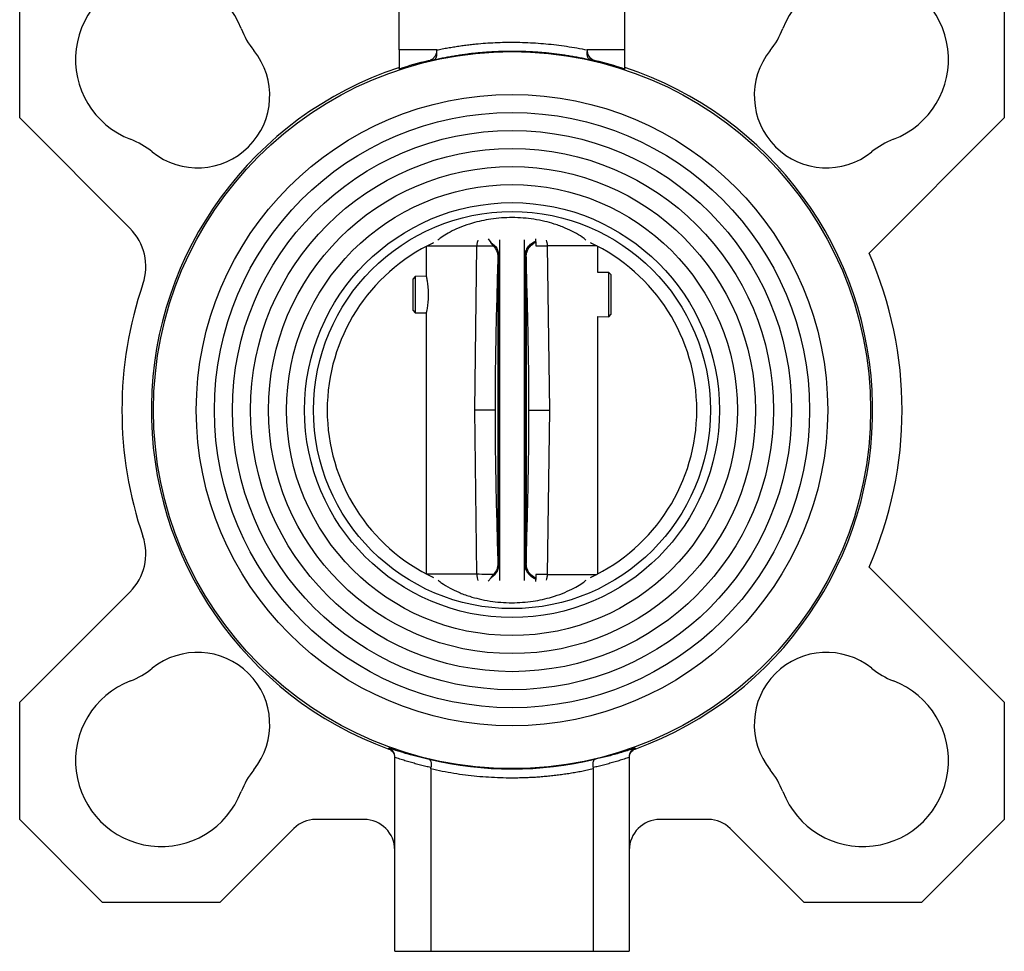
# Model space of a CAD drawing. Header units: millimetres. Extents: x 1371 to 1979, y 376 to 761.
# Tile 5 of 23: x 1870 to 1979, y 469 to 572. Entities that reach past the tile are written whole.
import ezdxf

# ---------------------------------------------------------------- set-up
doc = ezdxf.new("R2010")
doc.units = ezdxf.units.MM

msp = doc.modelspace()

# ---------------------------------------------------------------- linework, layer by layer
at = {"color": 7, "linetype": 'Continuous', "lineweight": 25}
for p, q in [((1912.35, 569.1), (1912.35, 614.08)), ((1937.35, 569.1), (1937.35, 614.08)), ((1870.27, 561.56), (1870.27, 574.56)), ((1979.43, 574.56), (1979.43, 561.56)), ((1916.51, 569.1), (1912.35, 569.1)), ((1912.35, 569.1), (1912.35, 566.98)), ((1937.35, 569.1), (1933.19, 569.1)), ((1937.35, 566.98), (1937.35, 569.1)), ((1882.49, 549.33), (1870.27, 561.56)), ((1979.43, 561.56), (1964.44, 546.57)), ((1922.19, 548.16), (1922.52, 547.76)), ((1923.45, 548.06), (1923.45, 510.27)), ((1926.25, 510.27), (1926.25, 548.06)), ((1927.5, 547.95), (1927.5, 548.15)), ((1915.35, 547.32), (1915.35, 544.01)), ((1916.04, 547.67), (1916.06, 547.67)), ((1920.71, 529.17), (1920.95, 547.38)), ((1922.78, 547.39), (1922.52, 547.76)), ((1927.5, 547.83), (1927.5, 547.95)), ((1927.5, 547.83), (1927.5, 547.39)), ((1927.5, 547.39), (1928.75, 547.38)), ((1928.75, 547.38), (1928.99, 529.17)), ((1933.63, 547.67), (1933.66, 547.67)), ((1934.35, 544.41), (1934.35, 547.32)), ((1923.38, 546.23), (1923.28, 546.15)), ((1926.42, 546.15), (1926.32, 546.23)), ((1914.13, 543.98), (1913.85, 543.7)), ((1913.85, 543.7), (1913.85, 540.26)), ((1915.35, 544.01), (1914.13, 543.98)), ((1914.13, 543.98), (1914.13, 541.98)), ((1935.57, 544.44), (1934.35, 544.41)), ((1935.85, 544.16), (1935.57, 544.44)), ((1935.57, 541.98), (1935.57, 544.44)), ((1935.85, 541.98), (1935.85, 544.16)), ((1914.13, 541.98), (1914.13, 539.97)), ((1935.57, 539.52), (1935.57, 541.98)), ((1935.85, 539.79), (1935.85, 541.98)), ((1913.85, 540.26), (1914.13, 539.97)), ((1914.13, 539.97), (1915.35, 539.95)), ((1915.35, 539.95), (1915.35, 511.01)), ((1934.35, 539.54), (1935.57, 539.52)), ((1934.35, 511.01), (1934.35, 539.54)), ((1935.57, 539.52), (1935.85, 539.79)), ((1920.95, 510.97), (1920.71, 529.17)), ((1928.99, 529.17), (1928.75, 510.96)), ((1923.28, 512.18), (1923.38, 512.1)), ((1926.32, 512.1), (1926.42, 512.18)), ((1922.54, 510.58), (1922.79, 510.95)), ((1928.75, 510.96), (1927.5, 510.94)), ((1927.5, 510.94), (1927.5, 510.51)), ((1964.44, 511.76), (1979.43, 496.78)), ((1916.04, 510.67), (1916.07, 510.67)), ((1922.54, 510.58), (1922.22, 510.19)), ((1927.5, 510.51), (1927.5, 510.38)), ((1927.5, 510.18), (1927.5, 510.38)), ((1933.63, 510.67), (1933.66, 510.67)), ((1870.27, 496.78), (1882.49, 509)), ((1870.27, 483.78), (1870.27, 496.78)), ((1979.43, 496.78), (1979.43, 483.78)), ((1911.19, 491.59), (1911.19, 491.7)), ((1938.51, 491.7), (1938.51, 491.59)), ((1911.85, 469.17), (1911.85, 490.66)), ((1937.85, 490.66), (1937.85, 469.17)), ((1915.85, 489.38), (1915.85, 469.17)), ((1933.85, 489.38), (1933.85, 469.17)), ((1879.46, 474.58), (1870.27, 483.78)), ((1908.45, 483.78), (1903.06, 483.78)), ((1946.64, 483.78), (1941.25, 483.78)), ((1979.43, 483.78), (1970.24, 474.58)), ((1900.65, 482.78), (1892.46, 474.58)), ((1957.24, 474.58), (1949.04, 482.78)), ((1892.46, 474.58), (1879.46, 474.58)), ((1970.24, 474.58), (1957.24, 474.58)), ((1911.85, 469.17), (1915.85, 469.17)), ((1915.85, 469.17), (1933.85, 469.17)), ((1933.85, 469.17), (1937.85, 469.17))]:
    msp.add_line(p, q, dxfattribs=at)
at = {"color": 8, "linetype": 'Continuous', "lineweight": 25}
for p, q in [((1915.46, 547.38), (1920.95, 547.38)), ((1934.24, 547.38), (1928.75, 547.38)), ((1920.95, 510.97), (1915.44, 510.97)), ((1928.75, 510.96), (1934.24, 510.96))]:
    msp.add_line(p, q, dxfattribs=at)
at = {"color": 7, "linetype": 'Continuous', "lineweight": 25}
for radius in [39.75, 35, 33, 31, 29, 27, 25, 23, 22.01]:
    msp.add_circle((1924.85, 529.17), radius, dxfattribs=at)
for centre, radius, start, end in [((1885.96, 568.06), 9.5, 21.0121, 248.9879), ((1963.74, 568.06), 9.5, 291.0121, 158.9879), ((1903.23, 574.69), 9, 201.0121, 218.8506), ((1946.47, 574.69), 9, 321.1494, 338.9879), ((1889.99, 564.03), 8, 231.1494, 38.8506), ((1959.71, 564.03), 8, 141.1494, 308.8506), ((1924.85, 529.17), 39.83, 103.5104, 108.291), ((1924.85, 529.17), 39.83, 71.709, 76.5391), ((1924.85, 529.17), 39.99, 108.3578, 250.0266), ((1924.85, 529.17), 39.99, 289.9734, 71.7833), ((1879.32, 550.79), 9, 51.1494, 68.9879), ((1970.37, 550.79), 9, 111.0121, 128.8506), ((1878.25, 545.09), 6, 341.1329, 45), ((1924.85, 529.17), 20.49, 115.1285, 244.8841), ((1924.85, 529.17), 20.49, 295.1285, 64.8715), ((1924.85, 529.17), 43.25, 336.2741, 23.7259), ((1924.85, 529.17), 43.25, 161.1329, 198.8671), ((1878.25, 513.24), 6, 315, 18.8671), ((1889.99, 494.31), 8, 321.1494, 128.8506), ((1959.71, 494.31), 8, 51.1494, 218.8506), ((1879.32, 507.55), 9, 291.0121, 308.8506), ((1970.37, 507.55), 9, 231.1494, 248.9879), ((1885.96, 490.28), 9.5, 111.0121, 338.9879), ((1963.74, 490.28), 9.5, 201.0121, 68.9879), ((1924.85, 529.17), 39.79, 256.6573, 283.3427), ((1903.23, 483.64), 9, 141.1494, 158.9879), ((1946.47, 483.64), 9, 21.0121, 38.8506), ((1903.06, 480.38), 3.4, 90, 135), ((1908.45, 480.38), 3.4, 0, 90), ((1941.25, 480.38), 3.4, 90, 180), ((1946.64, 480.38), 3.4, 45, 90)]:
    msp.add_arc(centre, radius, start, end, dxfattribs=at)
for points, knots in [([(1916.51, 569.1), (1916.71, 569.14), (1917.12, 569.23), (1917.74, 569.34), (1918.36, 569.44), (1918.97, 569.54), (1919.59, 569.62), (1920.21, 569.7), (1921.35, 569.82), (1922.99, 569.94), (1924.82, 569.97), (1926.31, 569.94), (1927.46, 569.88), (1928.62, 569.79), (1929.77, 569.67), (1930.91, 569.51), (1932.05, 569.33), (1932.81, 569.18), (1933.19, 569.1)], [0, 0, 0, 0, 0.037337, 0.074625, 0.111872, 0.149089, 0.186283, 0.223464, 0.26064, 0.389908, 0.517873, 0.586886, 0.655761, 0.724552, 0.793317, 0.862109, 0.930985, 1, 1, 1, 1]), ([(1915.54, 567.89), (1915.67, 567.92), (1915.79, 567.97), (1916.01, 568.09), (1916.11, 568.17), (1916.29, 568.34), (1916.36, 568.45), (1916.47, 568.68), (1916.5, 568.8), (1916.51, 568.93)], [0, 0, 0, 0, 0.25, 0.25, 0.5, 0.5, 0.75, 0.75, 1, 1, 1, 1]), ([(1916.21, 568.03), (1916.41, 568.07), (1916.8, 568.16), (1917.39, 568.27), (1917.98, 568.38), (1918.57, 568.48), (1919.17, 568.57), (1919.76, 568.65), (1920.36, 568.73), (1920.96, 568.79), (1921.56, 568.84), (1922.16, 568.89), (1922.76, 568.92), (1923.36, 568.95), (1923.96, 568.97), (1924.56, 568.98), (1925.17, 568.98), (1925.77, 568.97), (1926.37, 568.95), (1926.97, 568.92), (1927.57, 568.89), (1928.17, 568.84), (1928.77, 568.79), (1929.37, 568.72), (1929.96, 568.65), (1930.56, 568.57), (1931.16, 568.48), (1931.75, 568.38), (1932.34, 568.27), (1932.93, 568.15), (1933.32, 568.07), (1933.52, 568.02)], [0, 0, 0, 0, 0.034481, 0.068961, 0.103442, 0.137923, 0.172405, 0.206886, 0.241368, 0.275849, 0.310331, 0.344813, 0.379295, 0.413778, 0.44826, 0.482743, 0.517225, 0.551708, 0.586191, 0.620675, 0.655158, 0.689642, 0.724125, 0.758609, 0.793093, 0.827577, 0.862061, 0.896546, 0.93103, 0.965515, 1, 1, 1, 1]), ([(1916.21, 568.03), (1916.22, 568.03), (1916.25, 568.04), (1916.3, 568.07), (1916.36, 568.12), (1916.42, 568.2), (1916.47, 568.31), (1916.5, 568.44), (1916.53, 568.59), (1916.53, 568.75), (1916.52, 568.87), (1916.51, 568.93)], [0, 0, 0, 0, 0.04467, 0.126675, 0.248808, 0.384854, 0.498731, 0.634236, 0.748312, 0.867149, 1, 1, 1, 1]), ([(1916.51, 568.93), (1916.51, 568.95), (1916.51, 568.97), (1916.51, 569.02), (1916.51, 569.06), (1916.51, 569.09), (1916.51, 569.1)], [0, 0, 0, 0, 0.2514, 0.502799, 0.752365, 1, 1, 1, 1]), ([(1933.52, 568.02), (1933.51, 568.03), (1933.48, 568.03), (1933.43, 568.06), (1933.36, 568.12), (1933.3, 568.2), (1933.25, 568.31), (1933.2, 568.43), (1933.18, 568.56), (1933.17, 568.67), (1933.17, 568.75), (1933.18, 568.84), (1933.19, 568.9), (1933.19, 568.93)], [0, 0, 0, 0, 0.050072, 0.132272, 0.248371, 0.391172, 0.497904, 0.618869, 0.746645, 0.817476, 0.872517, 0.940376, 1, 1, 1, 1]), ([(1933.19, 569.1), (1933.19, 569.09), (1933.19, 569.06), (1933.19, 569.01), (1933.19, 568.97), (1933.19, 568.94), (1933.19, 568.93)], [0, 0, 0, 0, 0.248888, 0.497777, 0.746268, 1, 1, 1, 1]), ([(1933.19, 568.93), (1933.2, 568.68), (1933.31, 568.44), (1933.65, 568.08), (1933.88, 567.96), (1934.12, 567.9)], [0, 0, 0, 0, 0.5, 0.5, 1, 1, 1, 1]), ([(1915.54, 567.89), (1915.65, 567.92), (1915.87, 567.96), (1916.1, 568.01), (1916.21, 568.03)], [0, 0, 0, 0, 0.501157, 1, 1, 1, 1]), ([(1933.52, 568.02), (1933.62, 568), (1933.83, 567.96), (1934.02, 567.92), (1934.12, 567.9)], [0, 0, 0, 0, 0.500107, 1, 1, 1, 1]), ([(1912.26, 567.12), (1912.27, 567.12), (1912.3, 567.13), (1912.33, 567.13), (1912.35, 567.14)], [0, 0, 0, 0, 0.488928, 1, 1, 1, 1]), ([(1933.04, 548.02), (1932.92, 548.13), (1932.61, 548.39), (1931.82, 548.86), (1930.77, 549.37), (1929.67, 549.78), (1928.48, 550.11), (1927.32, 550.34), (1926.1, 550.48), (1924.88, 550.53), (1923.67, 550.49), (1922.52, 550.36), (1921.43, 550.16), (1920.32, 549.87), (1919.21, 549.49), (1918.19, 549.03), (1917.37, 548.56), (1916.87, 548.22), (1916.68, 548.05), (1916.64, 548.02)], [0, 0, 0, 0, 0.055504, 0.141409, 0.211556, 0.283549, 0.338606, 0.395106, 0.446675, 0.499959, 0.549465, 0.60054, 0.650007, 0.700637, 0.768968, 0.839268, 0.908944, 0.980068, 1, 1, 1, 1]), ([(1920.95, 547.38), (1921.32, 547.38), (1922.06, 547.39), (1922.54, 547.39), (1922.78, 547.39)], [0, 0, 0, 0, 0.500052, 1, 1, 1, 1]), ([(1922.52, 547.76), (1922.77, 547.56), (1923.28, 547.13), (1923.34, 546.54), (1923.38, 546.23)], [0, 0, 0, 0, 0.469471, 1, 1, 1, 1]), ([(1922.78, 547.39), (1922.92, 547.22), (1923.22, 546.85), (1923.26, 546.39), (1923.28, 546.15)], [0, 0, 0, 0, 0.475536, 1, 1, 1, 1]), ([(1926.32, 546.23), (1926.34, 546.42), (1926.36, 546.79), (1926.61, 547.26), (1926.98, 547.65), (1927.33, 547.85), (1927.5, 547.95)], [0, 0, 0, 0, 0.272033, 0.534477, 0.770318, 1, 1, 1, 1]), ([(1926.42, 546.15), (1926.43, 546.29), (1926.46, 546.72), (1926.74, 547.32), (1927.26, 547.67), (1927.5, 547.83)], [0, 0, 0, 0, 0.211231, 0.637338, 1, 1, 1, 1]), ([(1923.28, 546.15), (1923.24, 544.73), (1923.16, 541.9), (1923.06, 537.65), (1922.98, 533.4), (1922.97, 530.58), (1922.97, 529.17)], [0, 0, 0, 0, 0.25064, 0.500943, 0.750724, 1, 1, 1, 1]), ([(1926.73, 529.17), (1926.73, 530.58), (1926.72, 533.4), (1926.64, 537.65), (1926.54, 541.9), (1926.46, 544.73), (1926.42, 546.15)], [0, 0, 0, 0, 0.249276, 0.499057, 0.74936, 1, 1, 1, 1]), ([(1915.35, 543.97), (1915.35, 543.98), (1915.34, 544.03), (1915.38, 543.84), (1915.45, 543.43), (1915.54, 542.76), (1915.56, 542.24), (1915.56, 541.98)], [0, 0, 0, 0, 0.006897, 0.2542975, 0.5022869, 0.7501691, 1, 1, 1, 1]), ([(1915.56, 541.98), (1915.56, 541.85), (1915.56, 541.58), (1915.52, 541.08), (1915.45, 540.52), (1915.37, 540.07), (1915.36, 540.01), (1915.35, 539.98)], [0, 0, 0, 0, 0.1258523, 0.252271, 0.5030502, 0.7554355, 1, 1, 1, 1]), ([(1922.97, 529.17), (1922.93, 529.17), (1922.85, 529.17), (1922.36, 529.17), (1921.65, 529.17), (1921.02, 529.17), (1920.71, 529.17)], [0, 0, 0, 0, 0.244209, 0.498456, 0.753518, 1, 1, 1, 1]), ([(1922.97, 529.17), (1922.97, 527.75), (1922.98, 524.93), (1923.06, 520.69), (1923.16, 516.44), (1923.24, 513.6), (1923.28, 512.18)], [0, 0, 0, 0, 0.249276, 0.4990571, 0.74936, 1, 1, 1, 1]), ([(1926.42, 512.18), (1926.46, 513.6), (1926.54, 516.43), (1926.64, 520.68), (1926.72, 524.93), (1926.73, 527.75), (1926.73, 529.17)], [0, 0, 0, 0, 0.25064, 0.500943, 0.750724, 1, 1, 1, 1]), ([(1926.73, 529.17), (1926.77, 529.17), (1926.85, 529.17), (1927.34, 529.17), (1928.05, 529.17), (1928.68, 529.17), (1928.99, 529.17)], [0, 0, 0, 0, 0.244208, 0.498455, 0.753518, 1, 1, 1, 1]), ([(1923.38, 512.1), (1923.35, 511.79), (1923.28, 511.21), (1922.77, 510.78), (1922.54, 510.58)], [0, 0, 0, 0, 0.530177, 1, 1, 1, 1]), ([(1923.28, 512.18), (1923.26, 511.95), (1923.22, 511.49), (1922.93, 511.12), (1922.79, 510.95)], [0, 0, 0, 0, 0.523978, 1, 1, 1, 1]), ([(1927.5, 510.38), (1927.33, 510.48), (1926.98, 510.68), (1926.61, 511.08), (1926.36, 511.55), (1926.34, 511.91), (1926.32, 512.1)], [0, 0, 0, 0, 0.229775, 0.465702, 0.72812, 1, 1, 1, 1]), ([(1927.5, 510.51), (1927.36, 510.6), (1926.92, 510.87), (1926.5, 511.42), (1926.45, 511.94), (1926.42, 512.18)], [0, 0, 0, 0, 0.2115943, 0.6388126, 1, 1, 1, 1]), ([(1922.79, 510.95), (1922.55, 510.95), (1922.07, 510.96), (1921.32, 510.96), (1920.95, 510.97)], [0, 0, 0, 0, 0.499922, 1, 1, 1, 1]), ([(1916.66, 510.31), (1916.78, 510.21), (1917.09, 509.94), (1917.88, 509.47), (1918.92, 508.96), (1920.03, 508.55), (1921.21, 508.22), (1922.37, 507.99), (1923.6, 507.85), (1924.82, 507.8), (1926.03, 507.85), (1927.18, 507.97), (1928.27, 508.18), (1929.38, 508.46), (1930.48, 508.85), (1931.51, 509.31), (1932.33, 509.77), (1932.83, 510.11), (1933.02, 510.28), (1933.06, 510.32)], [0, 0, 0, 0, 0.056062, 0.141916, 0.212021, 0.283972, 0.338996, 0.395463, 0.447001, 0.500254, 0.549731, 0.600776, 0.650214, 0.700814, 0.769105, 0.839363, 0.908998, 0.98008, 1, 1, 1, 1]), ([(1915.67, 490.45), (1915.46, 490.49), (1915.07, 490.58), (1914.47, 490.72), (1913.9, 490.87), (1913.33, 491.03), (1912.78, 491.19), (1912.24, 491.36), (1911.71, 491.53), (1911.36, 491.65), (1911.19, 491.7)], [0, 0, 0, 0, 0.133997, 0.265424, 0.394282, 0.520568, 0.644284, 0.765428, 0.884, 1, 1, 1, 1]), ([(1911.85, 490.76), (1911.85, 490.79), (1911.85, 490.85), (1911.83, 490.95), (1911.81, 491.05), (1911.77, 491.15), (1911.72, 491.25), (1911.66, 491.35), (1911.57, 491.46), (1911.45, 491.57), (1911.31, 491.65), (1911.22, 491.69), (1911.19, 491.7)], [0, 0, 0, 0, 0.073696, 0.151546, 0.233443, 0.319176, 0.408439, 0.500837, 0.612364, 0.750631, 0.916447, 1, 1, 1, 1]), ([(1911.19, 491.59), (1911.38, 491.52), (1911.55, 491.39), (1911.78, 491.05), (1911.85, 490.85), (1911.85, 490.65)], [0, 0, 0, 0, 0.5, 0.5, 1, 1, 1, 1]), ([(1938.51, 491.7), (1938.31, 491.64), (1937.91, 491.5), (1937.31, 491.31), (1936.68, 491.12), (1936.04, 490.94), (1935.39, 490.77), (1934.72, 490.6), (1934.26, 490.5), (1934.03, 490.45)], [0, 0, 0, 0, 0.132779, 0.268918, 0.408417, 0.551275, 0.697492, 0.847068, 1, 1, 1, 1]), ([(1938.51, 491.7), (1938.49, 491.7), (1938.44, 491.68), (1938.35, 491.63), (1938.24, 491.56), (1938.13, 491.46), (1938.03, 491.34), (1937.95, 491.2), (1937.89, 491.05), (1937.86, 490.9), (1937.85, 490.8), (1937.85, 490.76)], [0, 0, 0, 0, 0.046963, 0.129392, 0.249544, 0.3878, 0.49938, 0.636753, 0.766638, 0.887927, 1, 1, 1, 1]), ([(1937.85, 490.65), (1937.85, 490.85), (1937.91, 491.05), (1938.15, 491.39), (1938.31, 491.52), (1938.51, 491.59)], [0, 0, 0, 0, 0.5, 0.5, 1, 1, 1, 1]), ([(1911.85, 490.66), (1911.85, 490.68), (1911.85, 490.71), (1911.85, 490.74), (1911.85, 490.76)], [0, 0, 0, 0, 0.5021798, 1, 1, 1, 1]), ([(1915.86, 489.54), (1915.67, 489.58), (1915.28, 489.67), (1914.7, 489.81), (1914.13, 489.97), (1913.56, 490.13), (1912.98, 490.3), (1912.42, 490.48), (1912.04, 490.6), (1911.85, 490.66)], [0, 0, 0, 0, 0.143708, 0.287106, 0.430208, 0.573032, 0.715594, 0.857911, 1, 1, 1, 1]), ([(1915.67, 490.45), (1915.68, 490.44), (1915.7, 490.44), (1915.73, 490.42), (1915.76, 490.39), (1915.79, 490.35), (1915.83, 490.27), (1915.86, 490.16), (1915.88, 490.03), (1915.89, 489.88), (1915.89, 489.71), (1915.87, 489.59), (1915.86, 489.54)], [0, 0, 0, 0, 0.060243, 0.12197, 0.185049, 0.249322, 0.373908, 0.499059, 0.629278, 0.748989, 0.877085, 1, 1, 1, 1]), ([(1934.03, 490.45), (1934.02, 490.44), (1933.99, 490.43), (1933.96, 490.41), (1933.94, 490.38), (1933.9, 490.34), (1933.87, 490.27), (1933.83, 490.16), (1933.81, 490.02), (1933.81, 489.87), (1933.81, 489.7), (1933.83, 489.59), (1933.84, 489.54)], [0, 0, 0, 0, 0.077801, 0.14529, 0.202467, 0.249328, 0.380805, 0.499064, 0.63251, 0.7602, 0.882541, 1, 1, 1, 1]), ([(1937.85, 490.66), (1937.66, 490.6), (1937.28, 490.48), (1936.71, 490.3), (1936.14, 490.13), (1935.57, 489.97), (1934.99, 489.81), (1934.42, 489.67), (1934.03, 489.58), (1933.84, 489.54)], [0, 0, 0, 0, 0.142087, 0.284403, 0.426965, 0.569789, 0.712892, 0.85629, 1, 1, 1, 1]), ([(1937.85, 490.76), (1937.85, 490.74), (1937.85, 490.71), (1937.85, 490.68), (1937.85, 490.66)], [0, 0, 0, 0, 0.497817, 1, 1, 1, 1]), ([(1915.85, 489.38), (1915.85, 489.4), (1915.85, 489.46), (1915.86, 489.51), (1915.86, 489.54)], [0, 0, 0, 0, 0.5029825, 1, 1, 1, 1]), ([(1933.85, 489.38), (1933.64, 489.33), (1933.21, 489.24), (1932.58, 489.11), (1931.94, 488.99), (1931.3, 488.88), (1930.66, 488.79), (1930.02, 488.7), (1929.38, 488.62), (1928.73, 488.56), (1928.09, 488.5), (1927.44, 488.45), (1926.8, 488.42), (1926.15, 488.39), (1925.5, 488.38), (1924.63, 488.37), (1923.55, 488.39), (1922.26, 488.45), (1920.96, 488.55), (1919.68, 488.69), (1918.4, 488.88), (1917.12, 489.1), (1916.27, 489.29), (1915.85, 489.38)], [0, 0, 0, 0, 0.03583, 0.071607, 0.107339, 0.143034, 0.178703, 0.214354, 0.249996, 0.285639, 0.321291, 0.356961, 0.392659, 0.428393, 0.464173, 0.500008, 0.571613, 0.643038, 0.714355, 0.785638, 0.856958, 0.928388, 1, 1, 1, 1])]:
    msp.add_open_spline(points, degree=3, knots=knots, dxfattribs=at)
for points in [[(1912.35, 567.15), (1912.32, 567.14), (1912.29, 567.13), (1912.26, 567.12)], [(1923.28, 546.15), (1923.28, 545.64), (1923.28, 544.63), (1923.28, 542.84), (1923.28, 540.87), (1923.28, 538.73), (1923.28, 536.46), (1923.28, 534.09), (1923.28, 531.64), (1923.28, 529.17), (1923.28, 526.69), (1923.28, 524.25), (1923.28, 521.87), (1923.28, 519.6), (1923.28, 517.46), (1923.28, 515.49), (1923.28, 513.7), (1923.28, 512.69), (1923.28, 512.18)], [(1923.38, 546.23), (1923.38, 545.72), (1923.38, 544.71), (1923.38, 542.9), (1923.38, 540.92), (1923.38, 538.78), (1923.38, 536.49), (1923.38, 534.11), (1923.38, 531.65), (1923.38, 529.17), (1923.38, 526.68), (1923.38, 524.22), (1923.38, 521.84), (1923.38, 519.56), (1923.38, 517.41), (1923.38, 515.43), (1923.38, 513.63), (1923.38, 512.61), (1923.38, 512.1)], [(1926.32, 546.23), (1926.32, 545.72), (1926.32, 544.71), (1926.32, 542.9), (1926.32, 540.93), (1926.32, 538.78), (1926.32, 536.49), (1926.32, 534.11), (1926.32, 531.66), (1926.32, 529.17), (1926.32, 526.68), (1926.32, 524.22), (1926.32, 521.84), (1926.32, 519.56), (1926.32, 517.41), (1926.32, 515.43), (1926.32, 513.62), (1926.32, 512.61), (1926.32, 512.1)], [(1926.42, 546.15), (1926.42, 545.65), (1926.42, 544.64), (1926.42, 542.84), (1926.42, 540.87), (1926.42, 538.73), (1926.42, 536.46), (1926.42, 534.09), (1926.42, 531.64), (1926.42, 529.17), (1926.42, 526.69), (1926.42, 524.25), (1926.42, 521.87), (1926.42, 519.6), (1926.42, 517.46), (1926.42, 515.49), (1926.42, 513.69), (1926.42, 512.68), (1926.42, 512.18)], [(1933.84, 489.54), (1933.85, 489.48), (1933.85, 489.43), (1933.85, 489.38)]]:
    msp.add_open_spline(points, degree=3, dxfattribs=at)
at = {"color": 8, "linetype": 'Continuous', "lineweight": 25}
for points, knots in [([(1921.05, 548), (1921.03, 547.92), (1920.97, 547.74), (1920.96, 547.51), (1920.95, 547.38)], [0, 0, 0, 0, 0.437513, 1, 1, 1, 1]), ([(1928.65, 548), (1928.67, 547.92), (1928.73, 547.74), (1928.74, 547.51), (1928.75, 547.38)], [0, 0, 0, 0, 0.437513, 1, 1, 1, 1]), ([(1920.95, 510.97), (1920.96, 510.83), (1920.97, 510.57), (1921.04, 510.37), (1921.07, 510.27)], [0, 0, 0, 0, 0.505537, 1, 1, 1, 1]), ([(1928.75, 510.96), (1928.74, 510.82), (1928.73, 510.59), (1928.67, 510.41), (1928.65, 510.33)], [0, 0, 0, 0, 0.562487, 1, 1, 1, 1])]:
    msp.add_open_spline(points, degree=3, knots=knots, dxfattribs=at)

doc.saveas('drawing.dxf')
